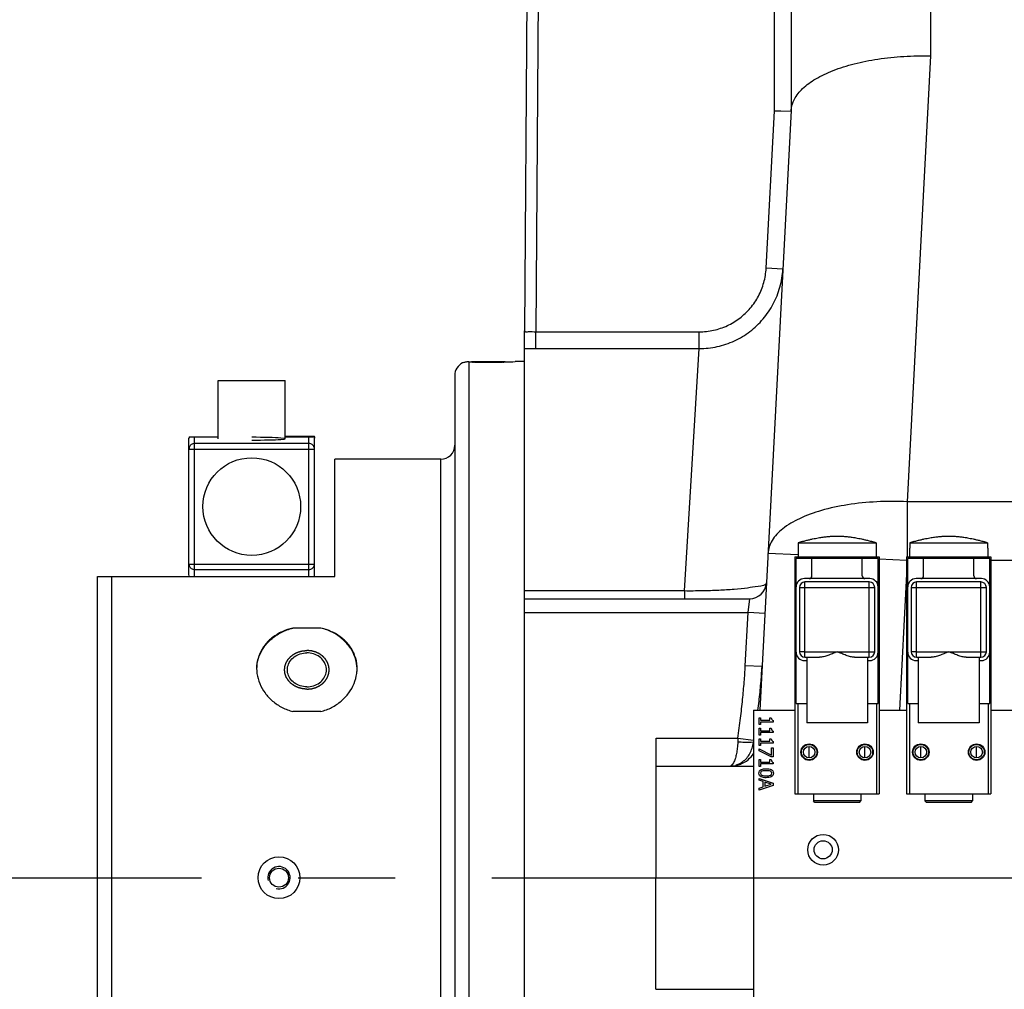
# Model space of a CAD drawing. Header units: millimetres. Extents: x 8 to 399, y 9 to 282.
# Tile 19 of 36: x 73 to 90, y 216 to 234. Entities that reach past the tile are written whole.
import ezdxf

# ---------------------------------------------------------------- set-up
doc = ezdxf.new("R2010")
doc.units = ezdxf.units.MM
doc.header["$LTSCALE"] = 23.1
doc.linetypes.add('CENTER', pattern=[0.6, 0.375, -0.075, 0.075, -0.075])
doc.layers.get('0').update_dxf_attribs({"linetype": 'CONTINUOUS'})
doc.layers.add('02___PRT_ALL_AXES', color=7, linetype='CONTINUOUS')
doc.layers.add('02__ASM_ALL_AXES', color=7, linetype='CONTINUOUS')

msp = doc.modelspace()

# ---------------------------------------------------------------- linework, layer by layer
at = {"color": 7, "linetype": 'Continuous'}
for p, q in [((86.53437, 240.72077), (86.53437, 231.968)), ((89.03437, 240.50946), (89.03437, 232.94741)), ((81.80739, 235.17139), (81.75985, 228.01826)), ((82.00753, 235.19316), (81.95975, 228.00238)), ((86.23438, 231.96419), (86.23438, 234.24079)), ((89.03437, 232.94741), (88.6157, 224.95864)), ((86.53499, 231.968), (85.97175, 221.22077)), ((86.08645, 229.14159), (86.23438, 231.96419)), ((86.23438, 231.96419), (86.34916, 231.96118)), ((86.34916, 231.96118), (86.53437, 231.95633)), ((86.38604, 229.12589), (86.08645, 229.14159)), ((81.75787, 227.98582), (81.7593, 228.00198)), ((81.75787, 227.98581), (81.7593, 228.00198)), ((81.75916, 228.00043), (81.75787, 227.9863)), ((81.75787, 208.72097), (81.75787, 227.9863)), ((81.75986, 228.01877), (81.75916, 228.00043)), ((81.7593, 228.00198), (81.75985, 228.01826)), ((81.95975, 227.70294), (81.95975, 228.00238)), ((81.95975, 228.00238), (84.88787, 228.00238)), ((84.88787, 227.70294), (84.88787, 228.00238)), ((81.95975, 227.70294), (84.88787, 227.70294)), ((84.62424, 223.35852), (84.88787, 227.70294)), ((80.80787, 227.47077), (81.40788, 227.47077)), ((80.50787, 227.22077), (80.50787, 209.22077)), ((75.74537, 223.64377), (75.74537, 226.09776)), ((75.74805, 226.12077), (76.27038, 226.12077)), ((75.84538, 223.62077), (75.84538, 226.12077)), ((77.89538, 225.99976), (75.84538, 225.99976)), ((77.47038, 226.13327), (77.9927, 226.13327)), ((77.47038, 226.12077), (77.9927, 226.12077)), ((77.89538, 223.62077), (77.89538, 226.13327)), ((77.9927, 226.12077), (77.9927, 226.13327)), ((77.99537, 223.64377), (77.99537, 226.09776)), ((75.74537, 225.89985), (77.99537, 225.89985)), ((78.35788, 223.62077), (78.35788, 225.72077)), ((80.25787, 210.72077), (80.25787, 225.72077)), ((88.6157, 224.95864), (88.6157, 223.97077)), ((95.51301, 224.95864), (88.6157, 224.95864)), ((86.66004, 224.12829), (86.65788, 224.12829)), ((86.66004, 224.22077), (86.66004, 224.12829)), ((86.66004, 224.22077), (88.05571, 224.22077)), ((88.05571, 224.22077), (88.05571, 224.12829)), ((88.05787, 224.12829), (88.05571, 224.12829)), ((88.66004, 224.12829), (88.65788, 224.12829)), ((88.66004, 224.22077), (88.66004, 224.12829)), ((88.66004, 224.22077), (90.05571, 224.22077)), ((90.05571, 224.22077), (90.05571, 224.12829)), ((90.05787, 224.12829), (90.05571, 224.12829)), ((86.65788, 224.0047), (86.11913, 224.03293)), ((86.60287, 223.97077), (86.60287, 219.72077)), ((86.60287, 223.97077), (88.11288, 223.97077)), ((86.62287, 221.34077), (86.62287, 223.94077)), ((88.09288, 223.94077), (86.62287, 223.94077)), ((86.65287, 223.97077), (86.65287, 223.94077)), ((86.90788, 223.63077), (86.90788, 223.94077)), ((87.80787, 223.63077), (87.80787, 223.94077)), ((88.06288, 223.97077), (88.06288, 223.94077)), ((88.09288, 221.34077), (88.09288, 223.94077)), ((88.59932, 223.90295), (88.11066, 223.92856)), ((88.11288, 223.97077), (88.11288, 219.72077)), ((88.60287, 223.97077), (88.60287, 219.72077)), ((88.60287, 223.97077), (90.11288, 223.97077)), ((88.62287, 221.34077), (88.62287, 223.94077)), ((90.09288, 223.94077), (88.62287, 223.94077)), ((88.65287, 223.97077), (88.65287, 223.94077)), ((88.90788, 223.63077), (88.90788, 223.94077)), ((89.80787, 223.63077), (89.80787, 223.94077)), ((90.06288, 223.97077), (90.06288, 223.94077)), ((90.09288, 221.34077), (90.09288, 223.94077)), ((90.11288, 223.97077), (90.11288, 219.72077)), ((92.60287, 223.90209), (90.11288, 223.90209)), ((75.74537, 223.84169), (77.99537, 223.84169)), ((75.84538, 223.74177), (77.89538, 223.74177)), ((74.10788, 210.97077), (74.10788, 223.62077)), ((74.10788, 223.62077), (78.35788, 223.62077)), ((74.35788, 223.62077), (74.35788, 210.72077)), ((87.94288, 223.58077), (86.77287, 223.58077)), ((88.60287, 223.65693), (88.47542, 221.22077)), ((89.94288, 223.58077), (88.77287, 223.58077)), ((84.62424, 223.35852), (81.75787, 223.35852)), ((84.62424, 223.35852), (84.62424, 223.22077)), ((86.68287, 223.42077), (86.68287, 222.27077)), ((86.68287, 223.42077), (88.03288, 223.42077)), ((86.78288, 222.17077), (86.78288, 223.52077)), ((87.93287, 223.52077), (86.78288, 223.52077)), ((87.93287, 222.17077), (87.93287, 223.52077)), ((88.03288, 222.27077), (88.03288, 223.42077)), ((88.68287, 223.42077), (88.68287, 222.27077)), ((88.68287, 223.42077), (90.03288, 223.42077)), ((88.78288, 222.17077), (88.78288, 223.52077)), ((89.93287, 223.52077), (88.78288, 223.52077)), ((89.93287, 222.17077), (89.93287, 223.52077)), ((90.03288, 222.27077), (90.03288, 223.42077)), ((81.75787, 223.22077), (85.79187, 223.22077)), ((85.76307, 222.97091), (85.79187, 223.22077)), ((81.75787, 222.97077), (85.76306, 222.97091)), ((85.71319, 222.01931), (85.76306, 222.97091)), ((86.06264, 222.95507), (85.76305, 222.97077)), ((86.78288, 222.27077), (86.68287, 222.27077)), ((87.93287, 222.27077), (88.03288, 222.27077)), ((88.78288, 222.27077), (88.68287, 222.27077)), ((89.93287, 222.27077), (90.03288, 222.27077)), ((86.01277, 222.0036), (85.71319, 222.01931)), ((86.77287, 222.11077), (86.81288, 222.11077)), ((87.90287, 222.11077), (87.94288, 222.11077)), ((88.77287, 222.11077), (88.81288, 222.11077)), ((89.90287, 222.11077), (89.94288, 222.11077)), ((86.62287, 221.34077), (86.81288, 221.34077)), ((86.65287, 221.34077), (86.65287, 219.72077)), ((87.90287, 221.34077), (88.09288, 221.34077)), ((88.06288, 221.34077), (88.06288, 219.72077)), ((88.62287, 221.34077), (88.81288, 221.34077)), ((88.65287, 221.34077), (88.65287, 219.72077)), ((89.90287, 221.34077), (90.09288, 221.34077)), ((90.06288, 221.34077), (90.06288, 219.72077)), ((85.85788, 221.22077), (85.85788, 204.00688)), ((85.85788, 221.22077), (86.60287, 221.22077)), ((85.96268, 220.96477), (85.96268, 221.08673)), ((85.96268, 221.08673), (85.9882, 221.08673)), ((85.9882, 221.08673), (85.9882, 221.04135)), ((86.15575, 221.04135), (86.15575, 221.08673)), ((86.15575, 221.08673), (86.17864, 221.08673)), ((88.11288, 221.22077), (88.60287, 221.22077)), ((90.11288, 221.22077), (92.60287, 221.22077)), ((85.9882, 220.96477), (85.96268, 220.96477)), ((85.96268, 220.77717), (85.96268, 220.89913)), ((85.96268, 220.89913), (85.9882, 220.89913)), ((85.9882, 221.04135), (86.15575, 221.04135)), ((85.9882, 221.00914), (85.9882, 220.96477)), ((86.21349, 221.00914), (85.9882, 221.00914)), ((85.9882, 220.89913), (85.9882, 220.85375)), ((86.15575, 220.85375), (86.15575, 220.89913)), ((86.15575, 220.89913), (86.17864, 220.89913)), ((86.21349, 221.03507), (86.21349, 221.00914)), ((84.11452, 218.22077), (84.11452, 220.72077)), ((84.11452, 220.72077), (85.581, 220.72077)), ((85.581, 220.72077), (85.85788, 220.68339)), ((85.9882, 220.77717), (85.96268, 220.77717)), ((85.96268, 220.58957), (85.96268, 220.71153)), ((85.96268, 220.71153), (85.9882, 220.71153)), ((85.9882, 220.85375), (86.15575, 220.85375)), ((85.9882, 220.82154), (85.9882, 220.77717)), ((86.21349, 220.82154), (85.9882, 220.82154)), ((85.9882, 220.71153), (85.9882, 220.66615)), ((86.15575, 220.66615), (86.15575, 220.71153)), ((86.15575, 220.71153), (86.17864, 220.71153)), ((86.21349, 220.84747), (86.21349, 220.82154)), ((85.9882, 220.58957), (85.96268, 220.58957)), ((85.96268, 220.49475), (85.96268, 220.53041)), ((85.96268, 220.53041), (86.1833, 220.41615)), ((85.9882, 220.66615), (86.15575, 220.66615)), ((85.9882, 220.63393), (85.9882, 220.58957)), ((86.21349, 220.63393), (85.9882, 220.63393)), ((86.1833, 220.41615), (86.1833, 220.5452)), ((86.1833, 220.5452), (86.21268, 220.5452)), ((86.21268, 220.5452), (86.21268, 220.38657)), ((86.21349, 220.65987), (86.21349, 220.63393)), ((86.85788, 220.36742), (86.85788, 220.57412)), ((87.85788, 220.36742), (87.85788, 220.57412)), ((88.85788, 220.36742), (88.85788, 220.57412)), ((89.85788, 220.36742), (89.85788, 220.57412)), ((86.1752, 220.38657), (85.96268, 220.49475)), ((86.21268, 220.38657), (86.1752, 220.38657)), ((84.11452, 220.22077), (85.85788, 220.22077)), ((85.96268, 220.21436), (85.96268, 220.33632)), ((85.96268, 220.33632), (85.9882, 220.33632)), ((85.9882, 220.21436), (85.96268, 220.21436)), ((85.9882, 220.33632), (85.9882, 220.29094)), ((85.9882, 220.29094), (86.15575, 220.29094)), ((85.9882, 220.25873), (85.9882, 220.21436)), ((86.21349, 220.25873), (85.9882, 220.25873)), ((86.15575, 220.29094), (86.15575, 220.33632)), ((86.15575, 220.33632), (86.17864, 220.33632)), ((86.21349, 220.28466), (86.21349, 220.25873)), ((85.96268, 219.967), (85.96268, 220.00063)), ((85.96268, 220.00063), (86.21268, 219.91635)), ((86.03257, 219.94431), (85.96268, 219.967)), ((86.21268, 219.87543), (85.96268, 219.79115)), ((85.96268, 219.8262), (86.03257, 219.84889)), ((85.96268, 219.79115), (85.96268, 219.8262)), ((86.03257, 219.84889), (86.03257, 219.94431)), ((86.06094, 219.93519), (86.06094, 219.858)), ((86.17864, 219.8967), (86.06094, 219.93519)), ((86.06094, 219.858), (86.17864, 219.8967)), ((86.21268, 219.91635), (86.21268, 219.87543)), ((86.60287, 219.72077), (88.11288, 219.72077)), ((88.60287, 219.72077), (90.11288, 219.72077)), ((87.78288, 219.59577), (86.93287, 219.59577)), ((86.95788, 219.57077), (86.93288, 219.59577)), ((87.75787, 219.57077), (86.95788, 219.57077)), ((87.75787, 219.57077), (87.78287, 219.59577)), ((89.78288, 219.59577), (88.93287, 219.59577)), ((88.95788, 219.57077), (88.93288, 219.59577)), ((89.75787, 219.57077), (88.95788, 219.57077)), ((89.75787, 219.57077), (89.78287, 219.59577)), ((81.75787, 218.22077), (139.23438, 218.22077)), ((84.10788, 216.22077), (84.10788, 218.22077)), ((84.10788, 216.22077), (85.85788, 216.22077))]:
    msp.add_line(p, q, dxfattribs=at)
at = {"color": 2, "linetype": 'Continuous'}
for p, q in [((80.80787, 227.46226), (80.80787, 227.47077)), ((81.40788, 227.46226), (81.40788, 227.47077))]:
    msp.add_line(p, q, dxfattribs=at)
at = {"color": 7, "linetype": 'Continuous'}
msp.add_lwpolyline([(85.581, 220.72077), (85.5794, 220.6889), (85.57811, 220.65719)], dxfattribs=at)
for centre, radius in [((86.85788, 220.47077), 0.1475), ((86.85788, 220.47077), 0.1375), ((86.85788, 220.47077), 0.10335), ((87.85788, 220.47077), 0.1475), ((87.85788, 220.47077), 0.1375), ((87.85788, 220.47077), 0.10335), ((88.85788, 220.47077), 0.1475), ((88.85788, 220.47077), 0.1375), ((88.85788, 220.47077), 0.10335), ((89.85788, 220.47077), 0.1475), ((89.85788, 220.47077), 0.1375), ((89.85788, 220.47077), 0.10335), ((87.10788, 218.72077), 0.275), ((87.10788, 218.72077), 0.1625)]:
    msp.add_circle(centre, radius, dxfattribs=at)
for centre, radius, start, end in [((81.95915, 235.99304), 8.2901, 268.608806, 270.004178), ((80.75787, 227.22077), 0.25, 115.841933, 180), ((80.25787, 225.97077), 0.25, 270, 360), ((87.44203, 221.84902), 2.49734, 106.500696, 108.247867), ((87.27372, 221.84902), 2.49734, 71.752133, 73.499304), ((89.44203, 221.84902), 2.49734, 106.500696, 108.247867), ((89.27372, 221.84902), 2.49734, 71.752133, 73.499304), ((86.77287, 223.43077), 0.15, 90, 180), ((86.85788, 223.63077), 0.05, 270, 360), ((87.85788, 223.63077), 0.05, 180, 270), ((87.94288, 223.43077), 0.15, 0, 90), ((88.77287, 223.43077), 0.15, 90, 180), ((88.85788, 223.63077), 0.05, 270, 360), ((89.85788, 223.63077), 0.05, 180, 270), ((89.94288, 223.43077), 0.15, 0, 90), ((85.79187, 223.52077), 0.3, 270, 357), ((86.78288, 223.42077), 0.1, 90, 180), ((87.93287, 223.42077), 0.1, 0, 90), ((88.78288, 223.42077), 0.1, 90, 180), ((89.93287, 223.42077), 0.1, 0, 90), ((86.77287, 222.26077), 0.15, 180, 270), ((86.78288, 222.27077), 0.1, 180, 270), ((87.93287, 222.27077), 0.1, 270, 360), ((87.94288, 222.26077), 0.15, 270, 360), ((88.77287, 222.26077), 0.15, 180, 270), ((88.78288, 222.27077), 0.1, 180, 270), ((89.93287, 222.27077), 0.1, 270, 360), ((89.94288, 222.26077), 0.15, 270, 360), ((85.44484, 220.72077), 0.5, 291.751831, 327.157912), ((85.42811, 220.62222), 0.40128, 288.076065, 298.129269)]:
    msp.add_arc(centre, radius, start, end, dxfattribs=at)
at = {"color": 2, "linetype": 'Continuous'}
msp.add_arc((77.35788, 218.22077), 0.2, 255, 195, dxfattribs=at)
at = {"color": 7, "linetype": 'Continuous'}
for points, start_tangent, end_tangent in [([(86.53499, 231.968), (86.59233, 232.16957), (86.74092, 232.36072), (86.9752, 232.5343), (87.2864, 232.68383), (87.66289, 232.80373), (88.09058, 232.88953), (88.55351, 232.93803), (89.03437, 232.94741)], (0.05233596, 0.99862953), (0.99976871, -0.02150661)), ([(84.88787, 228.00238), (85.14497, 228.0303), (85.39151, 228.11338), (85.61459, 228.24787), (85.80345, 228.42734), (85.94919, 228.64328), (86.04504, 228.88551), (86.08645, 229.14159)], (0.99999998, 0.00020822), (0.05233252, 0.99862971)), ([(84.88787, 227.70294), (85.21062, 227.7381), (85.51816, 227.8419), (85.7963, 228.00955), (86.03196, 228.23324), (86.21404, 228.50254), (86.33394, 228.80475), (86.38604, 229.12589)], (1, 0.00005923), (0.05233683, 0.99862949)), ([(81.75985, 228.01827), (81.83146, 228.00755)], (0.00997562, -0.99995024), (0.99309741, 0.11729255)), ([(81.83146, 228.00755), (81.95975, 228.00238)], (0.99309741, 0.11729255), (0.99995026, 0.00997422)), ([(75.84538, 225.99976), (75.81444, 225.99486), (75.78657, 225.98066), (75.76446, 225.95856), (75.75027, 225.93071), (75.74537, 225.89985)], (-1, -0.00000001), (0, -1)), ([(75.74805, 226.12077), (75.74567, 226.10549), (75.74662, 226.0981)], (-0.22964619, -0.97327418), (0.26276382, -0.96486018)), ([(77.99537, 225.89985), (77.99048, 225.93071), (77.97629, 225.95856), (77.95418, 225.98066), (77.92631, 225.99486), (77.89538, 225.99976)], (0, 1), (-1, 0.00000001)), ([(77.9927, 226.12077), (77.99508, 226.10549), (77.99413, 226.0981)], (0.22964619, -0.97327418), (-0.26276382, -0.96486018)), ([(88.6157, 224.95864), (88.06775, 224.95648), (87.54647, 224.90292), (87.07731, 224.80057), (86.68315, 224.65441), (86.3832, 224.47159), (86.19209, 224.26101), (86.11913, 224.03293)], (-0.99907475, 0.0430076), (-0.05233596, -0.99862953)), ([(86.73272, 224.24351), (86.7998, 224.26237), (86.86163, 224.27797), (86.91864, 224.29089), (86.97121, 224.30156), (87.0197, 224.31037), (87.06445, 224.31762), (87.10576, 224.32356), (87.14389, 224.32842), (87.17906, 224.33236), (87.21138, 224.33552), (87.24093, 224.33802), (87.26775, 224.33994), (87.29182, 224.34136), (87.31312, 224.34235), (87.33178, 224.34295), (87.34931, 224.34325), (87.36689, 224.34325), (87.38443, 224.34294), (87.40313, 224.34233), (87.42445, 224.34133), (87.44854, 224.3399), (87.47536, 224.33797), (87.5049, 224.33547), (87.5372, 224.33231), (87.57233, 224.32836), (87.61043, 224.3235), (87.6517, 224.31755), (87.69641, 224.31031), (87.74486, 224.3015), (87.79738, 224.29083), (87.85433, 224.27792), (87.91609, 224.26233), (87.98303, 224.24351)], (0.95881659, 0.28402597), (0.95881659, -0.28402596)), ([(88.73272, 224.24351), (88.7998, 224.26237), (88.86163, 224.27797), (88.91864, 224.29089), (88.97121, 224.30156), (89.0197, 224.31037), (89.06445, 224.31762), (89.10576, 224.32356), (89.14389, 224.32842), (89.17906, 224.33236), (89.21138, 224.33552), (89.24093, 224.33802), (89.26775, 224.33994), (89.29182, 224.34136), (89.31312, 224.34235), (89.33178, 224.34295), (89.34931, 224.34325), (89.36689, 224.34325), (89.38443, 224.34294), (89.40313, 224.34233), (89.42445, 224.34133), (89.44854, 224.3399), (89.47536, 224.33797), (89.5049, 224.33547), (89.5372, 224.33231), (89.57233, 224.32836), (89.61043, 224.3235), (89.6517, 224.31755), (89.69641, 224.31031), (89.74486, 224.3015), (89.79738, 224.29083), (89.85433, 224.27792), (89.91609, 224.26233), (89.98303, 224.24351)], (0.95881659, 0.28402597), (0.95881659, -0.28402596)), ([(75.74537, 223.84169), (75.75027, 223.81082), (75.76446, 223.78298), (75.78657, 223.76087), (75.81444, 223.74668), (75.84538, 223.74177)], (0, -1), (1, -0.00000001)), ([(77.89538, 223.74177), (77.92631, 223.74668), (77.95418, 223.76087), (77.97629, 223.78298), (77.99048, 223.81082), (77.99537, 223.84169)], (1, 0.00000001), (0, 1)), ([(75.74805, 223.62077), (75.74567, 223.63604), (75.74662, 223.64343)], (-0.22964619, 0.97327418), (0.26276382, 0.96486018)), ([(77.9927, 223.62077), (77.99508, 223.63604), (77.99413, 223.64343)], (0.22964619, 0.97327418), (-0.26276382, 0.96486018)), ([(86.09146, 223.50507), (85.9411, 223.44063), (85.75483, 223.41063), (85.51511, 223.38646), (85.23779, 223.36934), (84.93729, 223.35993), (84.62424, 223.35852)], (-0.05241032, -0.99862563), (-0.9999642, 0.00846132)), ([(85.581, 220.72077), (85.62736, 221.08042), (85.66518, 221.41563), (85.69384, 221.72812), (85.71319, 222.01931)], (0.13378151, 0.99101085), (0.05235165, 0.99862871)), ([(85.94004, 221.22064), (85.95961, 221.38268), (85.99188, 221.7032), (86.01278, 222.00369)], (0.12570555, 0.9920676), (0.052341, 0.99862927)), ([(86.17864, 221.08673), (86.21349, 221.03507)], (0, -1), (0.99681528, -0.07974522)), ([(86.17864, 220.89913), (86.21349, 220.84747)], (0, -1), (0.99681528, -0.07974522)), ([(86.17864, 220.71153), (86.21349, 220.65987)], (0, -1), (0.99681528, -0.07974522)), ([(85.57811, 220.65719), (85.56946, 220.53938), (85.55542, 220.446), (85.54633, 220.40438)], (-0.03682444, -0.99932175), (-0.23560896, -0.97184794)), ([(85.57811, 220.65719), (85.69758, 220.64955), (85.8601, 220.65719)], (0.99592131, -0.09022611), (0.96438589, 0.26449926)), ([(85.61729, 220.26833), (85.66398, 220.2974), (85.73838, 220.36568), (85.79439, 220.446), (85.83501, 220.53938), (85.85846, 220.6434)], (0.88234762, 0.4705982), (0.1296335, 0.99156198)), ([(85.54633, 220.40438), (85.536, 220.36569), (85.51007, 220.2974), (85.4517, 220.22726)], (-0.23560896, -0.97184794), (-0.89092005, -0.45416017)), ([(85.9981, 220.15787), (86.08747, 220.17263)], (0.90510875, 0.42518014), (1, 0)), ([(86.08747, 220.17263), (86.17738, 220.15796)], (1, 0), (0.90554645, -0.42424713)), ([(86.17864, 220.33632), (86.21349, 220.28466)], (0, -1), (0.99681528, -0.07974522)), ([(85.95741, 220.09261), (85.96872, 220.13391)], (0, 1), (0.56020793, 0.82835203)), ([(85.96874, 220.05121), (85.95741, 220.09261)], (-0.56183759, 0.82724756), (0, 1)), ([(85.96872, 220.13391), (85.9981, 220.15787)], (0.56020793, 0.82835203), (0.90510875, 0.42518014)), ([(85.9977, 220.02759), (85.96874, 220.05121)], (-0.90455631, 0.42635417), (-0.56183759, 0.82724756)), ([(86.01211, 220.13008), (85.98517, 220.09261)], (-0.93632918, -0.35112344), (0, -1)), ([(85.98517, 220.09261), (86.0115, 220.05573)], (0, -1), (0.93334561, -0.35897908)), ([(86.08768, 220.01278), (85.9977, 220.02759)], (-1, 0), (-0.90455631, 0.42635417)), ([(86.0115, 220.05573), (86.08768, 220.04682)], (0.93056595, -0.36612431), (1, 0)), ([(86.08747, 220.13859), (86.01211, 220.13008)], (-1, 0), (-0.93405183, -0.35713747)), ([(86.16365, 220.12988), (86.08747, 220.13859)], (-0.92949071, 0.36884552), (-1, 0)), ([(86.08768, 220.04682), (86.16406, 220.05594)], (1, 0), (0.92949071, 0.36884552)), ([(86.1781, 220.02821), (86.08768, 220.01278)], (-0.89907274, -0.43779929), (-1, 0)), ([(86.18999, 220.09261), (86.16365, 220.12988)], (0, 1), (-0.92847669, 0.37139068)), ([(86.16406, 220.05594), (86.18999, 220.09261)], (0.92949071, 0.36884552), (0, 1)), ([(86.17738, 220.15796), (86.20643, 220.13429)], (0.90554645, -0.42424713), (0.56010381, -0.82842243)), ([(86.20642, 220.05166), (86.1781, 220.02821)], (-0.56197786, -0.82715227), (-0.89907273, -0.43779929)), ([(86.21774, 220.09261), (86.20642, 220.05166)], (0, -1), (-0.56197786, -0.82715227)), ([(86.20643, 220.13429), (86.21774, 220.09261)], (0.56010381, -0.82842243), (0, -1))]:
    msp.add_spline(points, degree=3, dxfattribs=dict(at, start_tangent=start_tangent, end_tangent=end_tangent))
at = {"color": 2, "linetype": 'Continuous'}
for points, start_tangent, end_tangent in [([(77.85787, 221.59936), (77.83845, 221.60101), (77.82874, 221.60183), (77.81903, 221.60266), (77.80932, 221.60348), (77.7996, 221.6043), (77.79475, 221.60472), (77.78989, 221.60513), (77.78747, 221.60534), (77.78504, 221.60554), (77.78261, 221.60575), (77.7814, 221.60585), (77.78079, 221.6059), (77.78018, 221.60595), (77.7796, 221.60611), (77.77901, 221.60626), (77.77785, 221.60656), (77.77551, 221.60718), (77.77317, 221.60779), (77.77084, 221.6084), (77.76617, 221.60962), (77.7615, 221.61084), (77.75216, 221.61328), (77.74281, 221.61572), (77.73347, 221.61817), (77.72413, 221.62061), (77.71946, 221.62183), (77.71479, 221.62305), (77.71245, 221.62366), (77.71012, 221.62427), (77.70778, 221.62488), (77.70661, 221.62519), (77.70603, 221.62534), (77.70545, 221.62549), (77.70491, 221.62574), (77.70437, 221.62599), (77.70329, 221.62649), (77.70114, 221.62748), (77.69898, 221.62847), (77.69683, 221.62946), (77.69252, 221.63145), (77.68821, 221.63343), (77.6796, 221.6374), (77.67098, 221.64136), (77.66237, 221.64533), (77.65375, 221.6493), (77.64944, 221.65128), (77.64513, 221.65327), (77.64298, 221.65426), (77.64083, 221.65525), (77.63867, 221.65624), (77.6376, 221.65674), (77.63706, 221.65699), (77.63652, 221.65723), (77.63604, 221.65757), (77.63556, 221.65792), (77.6346, 221.6586), (77.63268, 221.65996), (77.63075, 221.66132), (77.62883, 221.66268), (77.62499, 221.66541), (77.62115, 221.66813), (77.61346, 221.67358), (77.60578, 221.67903), (77.59809, 221.68447), (77.5904, 221.68992), (77.58656, 221.69265), (77.58272, 221.69537), (77.5808, 221.69673), (77.57888, 221.69809), (77.57695, 221.69946), (77.57599, 221.70014), (77.57551, 221.70048), (77.57503, 221.70082), (77.57465, 221.70123), (77.57426, 221.70163), (77.57348, 221.70245), (77.57194, 221.70408), (77.57039, 221.70572), (77.56884, 221.70735), (77.56574, 221.71061), (77.56264, 221.71388), (77.55645, 221.72041), (77.55026, 221.72694), (77.54406, 221.73347), (77.53787, 221.74), (77.53477, 221.74326), (77.53168, 221.74653), (77.53013, 221.74816), (77.52858, 221.7498), (77.52703, 221.75143), (77.52626, 221.75224), (77.52587, 221.75265), (77.52548, 221.75306), (77.52519, 221.75353), (77.5249, 221.75399), (77.52433, 221.75492), (77.52318, 221.75678), (77.52202, 221.75865), (77.52087, 221.76051), (77.51856, 221.76423), (77.51626, 221.76796), (77.51165, 221.7754), (77.50704, 221.78285), (77.50242, 221.7903), (77.49781, 221.79775), (77.49551, 221.80147), (77.4932, 221.8052), (77.49205, 221.80706), (77.4909, 221.80892), (77.48974, 221.81078), (77.48917, 221.81171), (77.48888, 221.81218), (77.48859, 221.81264), (77.48841, 221.81315), (77.48823, 221.81365), (77.48788, 221.81466), (77.48716, 221.81668), (77.48645, 221.8187), (77.48574, 221.82072), (77.48431, 221.82477), (77.48288, 221.82881), (77.48003, 221.83689), (77.47718, 221.84497), (77.47433, 221.85305), (77.47147, 221.86113), (77.47005, 221.86517), (77.46862, 221.86921), (77.46791, 221.87123), (77.46719, 221.87326), (77.46648, 221.87528), (77.46612, 221.87629), (77.46594, 221.87679), (77.46577, 221.8773), (77.4657, 221.87783), (77.46564, 221.87837), (77.46552, 221.87944), (77.46527, 221.88158), (77.46503, 221.88372), (77.46478, 221.88586), (77.46429, 221.89013), (77.46379, 221.89441), (77.46281, 221.90297), (77.46182, 221.91153), (77.46083, 221.92009), (77.45985, 221.92865), (77.45935, 221.93293), (77.45886, 221.93721), (77.45861, 221.93935), (77.45837, 221.94149), (77.45812, 221.94363), (77.458, 221.9447), (77.45794, 221.94523), (77.45788, 221.94577), (77.45793, 221.94629), (77.45799, 221.94682), (77.45811, 221.94787), (77.45835, 221.94997), (77.45859, 221.95207), (77.45883, 221.95418), (77.4593, 221.95838), (77.45978, 221.96259), (77.46073, 221.971), (77.46168, 221.97941), (77.46264, 221.98782), (77.46359, 221.99623), (77.46406, 222.00044), (77.46454, 222.00464), (77.46478, 222.00674), (77.46502, 222.00885), (77.46525, 222.01095), (77.46537, 222.012), (77.46543, 222.01253), (77.46549, 222.01305), (77.46567, 222.01356), (77.46585, 222.01406), (77.4662, 222.01507), (77.4669, 222.0171), (77.46761, 222.01912), (77.46831, 222.02114), (77.46972, 222.02519), (77.47113, 222.02923), (77.47395, 222.03732), (77.47677, 222.04541), (77.4796, 222.0535), (77.48242, 222.06159), (77.48383, 222.06564), (77.48524, 222.06968), (77.48594, 222.07171), (77.48665, 222.07373), (77.48735, 222.07575), (77.4877, 222.07676), (77.48788, 222.07727), (77.48806, 222.07777), (77.48834, 222.07824), (77.48863, 222.07871), (77.4892, 222.07964), (77.49035, 222.0815), (77.49149, 222.08337), (77.49264, 222.08524), (77.49493, 222.08897), (77.49722, 222.0927), (77.5018, 222.10016), (77.50638, 222.10762), (77.51096, 222.11508), (77.51554, 222.12254), (77.51783, 222.12627), (77.52013, 222.13001), (77.52127, 222.13187), (77.52242, 222.13374), (77.52356, 222.1356), (77.52413, 222.13653), (77.52442, 222.137), (77.52471, 222.13747), (77.5251, 222.13788), (77.52549, 222.1383), (77.52628, 222.13913), (77.52785, 222.1408), (77.52942, 222.14246), (77.531, 222.14412), (77.53414, 222.14745), (77.53729, 222.15078), (77.54358, 222.15744), (77.54987, 222.16409), (77.55616, 222.17075), (77.56245, 222.1774), (77.5656, 222.18073), (77.56874, 222.18406), (77.57031, 222.18572), (77.57189, 222.18739), (77.57346, 222.18905), (77.57425, 222.18988), (77.57464, 222.1903), (77.57503, 222.19072), (77.5755, 222.19105), (77.57597, 222.19139), (77.57692, 222.19206), (77.5788, 222.1934), (77.58069, 222.19474), (77.58257, 222.19608), (77.58634, 222.19876), (77.59011, 222.20144), (77.59765, 222.20681), (77.60519, 222.21217), (77.61274, 222.21754), (77.62028, 222.2229), (77.62405, 222.22558), (77.62782, 222.22826), (77.6297, 222.22961), (77.63159, 222.23095), (77.63347, 222.23229), (77.63441, 222.23296), (77.63489, 222.23329), (77.63536, 222.23363), (77.63589, 222.23388), (77.63643, 222.23413), (77.63751, 222.23463), (77.63966, 222.23562), (77.64181, 222.23662), (77.64396, 222.23762), (77.64826, 222.23962), (77.65256, 222.24162), (77.66116, 222.24561), (77.66976, 222.2496), (77.67836, 222.2536), (77.68696, 222.25759), (77.69126, 222.25959), (77.69556, 222.26158), (77.69771, 222.26258), (77.69986, 222.26358), (77.70201, 222.26458), (77.70308, 222.26508), (77.70362, 222.26533), (77.70416, 222.26558), (77.70474, 222.26573), (77.70532, 222.26589), (77.70649, 222.26619), (77.70882, 222.26681), (77.71116, 222.26743), (77.71349, 222.26805), (77.71815, 222.26928), (77.72282, 222.27052), (77.73215, 222.27299), (77.74148, 222.27546), (77.75082, 222.27793), (77.76015, 222.2804), (77.76481, 222.28164), (77.76948, 222.28287), (77.77181, 222.28349), (77.77415, 222.28411), (77.77648, 222.28472), (77.77765, 222.28503), (77.77823, 222.28519), (77.77881, 222.28534), (77.77943, 222.2854), (77.78005, 222.28545), (77.78128, 222.28556), (77.78375, 222.28577), (77.78622, 222.28598), (77.78869, 222.2862), (77.79364, 222.28662), (77.79858, 222.28705), (77.80846, 222.28791), (77.81834, 222.28876), (77.82823, 222.28961), (77.83811, 222.29047), (77.85787, 222.29218)], (-0.99641414, 0.08461004), (0.9962848, 0.08611964)), ([(77.85787, 221.59936), (77.8773, 221.60101), (77.88701, 221.60183), (77.89672, 221.60266), (77.90643, 221.60348), (77.91615, 221.6043), (77.921, 221.60472), (77.92586, 221.60513), (77.92828, 221.60534), (77.93071, 221.60554), (77.93314, 221.60575), (77.93435, 221.60585), (77.93496, 221.6059), (77.93557, 221.60595), (77.93615, 221.60611), (77.93674, 221.60626), (77.9379, 221.60656), (77.94024, 221.60718), (77.94258, 221.60779), (77.94491, 221.6084), (77.94958, 221.60962), (77.95425, 221.61084), (77.96359, 221.61328), (77.97294, 221.61572), (77.98228, 221.61817), (77.99162, 221.62061), (77.99629, 221.62183), (78.00096, 221.62305), (78.0033, 221.62366), (78.00563, 221.62427), (78.00797, 221.62488), (78.00914, 221.62519), (78.00972, 221.62534), (78.0103, 221.62549), (78.01084, 221.62574), (78.01138, 221.62599), (78.01246, 221.62649), (78.01461, 221.62748), (78.01677, 221.62847), (78.01892, 221.62946), (78.02323, 221.63145), (78.02754, 221.63343), (78.03615, 221.6374), (78.04477, 221.64136), (78.05338, 221.64533), (78.062, 221.6493), (78.06631, 221.65128), (78.07062, 221.65327), (78.07277, 221.65426), (78.07492, 221.65525), (78.07708, 221.65624), (78.07815, 221.65674), (78.07869, 221.65699), (78.07923, 221.65723), (78.07971, 221.65757), (78.08019, 221.65792), (78.08115, 221.6586), (78.08307, 221.65996), (78.085, 221.66132), (78.08692, 221.66268), (78.09076, 221.66541), (78.0946, 221.66813), (78.10229, 221.67358), (78.10997, 221.67903), (78.11766, 221.68447), (78.12535, 221.68992), (78.12919, 221.69265), (78.13303, 221.69537), (78.13495, 221.69673), (78.13687, 221.69809), (78.1388, 221.69946), (78.13976, 221.70014), (78.14024, 221.70048), (78.14072, 221.70082), (78.1411, 221.70123), (78.14149, 221.70163), (78.14227, 221.70245), (78.14381, 221.70408), (78.14536, 221.70572), (78.14691, 221.70735), (78.15001, 221.71061), (78.15311, 221.71388), (78.1593, 221.72041), (78.16549, 221.72694), (78.17169, 221.73347), (78.17788, 221.74), (78.18098, 221.74326), (78.18407, 221.74653), (78.18562, 221.74816), (78.18717, 221.7498), (78.18872, 221.75143), (78.18949, 221.75224), (78.18988, 221.75265), (78.19027, 221.75306), (78.19056, 221.75353), (78.19085, 221.75399), (78.19142, 221.75492), (78.19257, 221.75678), (78.19373, 221.75865), (78.19488, 221.76051), (78.19719, 221.76423), (78.19949, 221.76796), (78.2041, 221.7754), (78.20871, 221.78285), (78.21333, 221.7903), (78.21794, 221.79775), (78.22024, 221.80147), (78.22255, 221.8052), (78.2237, 221.80706), (78.22485, 221.80892), (78.22601, 221.81078), (78.22658, 221.81171), (78.22687, 221.81218), (78.22716, 221.81264), (78.22734, 221.81315), (78.22752, 221.81365), (78.22787, 221.81466), (78.22859, 221.81668), (78.2293, 221.8187), (78.23001, 221.82072), (78.23144, 221.82477), (78.23287, 221.82881), (78.23572, 221.83689), (78.23857, 221.84497), (78.24142, 221.85305), (78.24428, 221.86113), (78.2457, 221.86517), (78.24713, 221.86921), (78.24784, 221.87123), (78.24856, 221.87326), (78.24927, 221.87528), (78.24963, 221.87629), (78.24981, 221.87679), (78.24998, 221.8773), (78.25005, 221.87783), (78.25011, 221.87837), (78.25023, 221.87944), (78.25048, 221.88158), (78.25072, 221.88372), (78.25097, 221.88586), (78.25146, 221.89013), (78.25196, 221.89441), (78.25294, 221.90297), (78.25393, 221.91153), (78.25492, 221.92009), (78.2559, 221.92865), (78.2564, 221.93293), (78.25689, 221.93721), (78.25714, 221.93935), (78.25738, 221.94149), (78.25763, 221.94363), (78.25775, 221.9447), (78.25781, 221.94523), (78.25787, 221.94577), (78.25782, 221.94629), (78.25776, 221.94682), (78.25764, 221.94787), (78.2574, 221.94997), (78.25716, 221.95207), (78.25692, 221.95418), (78.25645, 221.95838), (78.25597, 221.96259), (78.25502, 221.971), (78.25407, 221.97941), (78.25311, 221.98782), (78.25216, 221.99623), (78.25169, 222.00044), (78.25121, 222.00464), (78.25097, 222.00674), (78.25073, 222.00885), (78.2505, 222.01095), (78.25038, 222.012), (78.25032, 222.01253), (78.25026, 222.01305), (78.25008, 222.01356), (78.2499, 222.01406), (78.24955, 222.01507), (78.24885, 222.0171), (78.24814, 222.01912), (78.24744, 222.02114), (78.24603, 222.02519), (78.24462, 222.02923), (78.2418, 222.03732), (78.23898, 222.04541), (78.23615, 222.0535), (78.23333, 222.06159), (78.23192, 222.06564), (78.23051, 222.06968), (78.22981, 222.07171), (78.2291, 222.07373), (78.2284, 222.07575), (78.22805, 222.07676), (78.22787, 222.07727), (78.22769, 222.07777), (78.22741, 222.07824), (78.22712, 222.07871), (78.22655, 222.07964), (78.2254, 222.0815), (78.22426, 222.08337), (78.22311, 222.08524), (78.22082, 222.08897), (78.21853, 222.0927), (78.21395, 222.10016), (78.20937, 222.10762), (78.20479, 222.11508), (78.20021, 222.12254), (78.19792, 222.12627), (78.19562, 222.13001), (78.19448, 222.13187), (78.19333, 222.13374), (78.19219, 222.1356), (78.19162, 222.13653), (78.19133, 222.137), (78.19104, 222.13747), (78.19065, 222.13788), (78.19026, 222.1383), (78.18947, 222.13913), (78.1879, 222.1408), (78.18633, 222.14246), (78.18475, 222.14412), (78.18161, 222.14745), (78.17846, 222.15078), (78.17217, 222.15744), (78.16588, 222.16409), (78.15959, 222.17075), (78.1533, 222.1774), (78.15015, 222.18073), (78.14701, 222.18406), (78.14544, 222.18572), (78.14386, 222.18739), (78.14229, 222.18905), (78.1415, 222.18988), (78.14111, 222.1903), (78.14072, 222.19072), (78.14025, 222.19105), (78.13978, 222.19139), (78.13883, 222.19206), (78.13695, 222.1934), (78.13506, 222.19474), (78.13318, 222.19608), (78.12941, 222.19876), (78.12564, 222.20144), (78.1181, 222.20681), (78.11056, 222.21217), (78.10301, 222.21754), (78.09547, 222.2229), (78.0917, 222.22558), (78.08793, 222.22826), (78.08605, 222.22961), (78.08416, 222.23095), (78.08228, 222.23229), (78.08134, 222.23296), (78.08086, 222.23329), (78.08039, 222.23363), (78.07986, 222.23388), (78.07932, 222.23413), (78.07824, 222.23463), (78.07609, 222.23562), (78.07394, 222.23662), (78.07179, 222.23762), (78.06749, 222.23962), (78.06319, 222.24162), (78.05459, 222.24561), (78.04599, 222.2496), (78.03739, 222.2536), (78.02879, 222.25759), (78.02449, 222.25959), (78.02019, 222.26158), (78.01804, 222.26258), (78.01589, 222.26358), (78.01374, 222.26458), (78.01267, 222.26508), (78.01213, 222.26533), (78.01159, 222.26558), (78.01101, 222.26573), (78.01043, 222.26589), (78.00926, 222.26619), (78.00693, 222.26681), (78.00459, 222.26743), (78.00226, 222.26805), (77.9976, 222.26928), (77.99293, 222.27052), (77.9836, 222.27299), (77.97427, 222.27546), (77.96493, 222.27793), (77.9556, 222.2804), (77.95094, 222.28164), (77.94627, 222.28287), (77.94394, 222.28349), (77.9416, 222.28411), (77.93927, 222.28472), (77.9381, 222.28503), (77.93752, 222.28519), (77.93694, 222.28534), (77.93632, 222.2854), (77.9357, 222.28545), (77.93447, 222.28556), (77.932, 222.28577), (77.92953, 222.28598), (77.92706, 222.2862), (77.92211, 222.28662), (77.91717, 222.28705), (77.90729, 222.28791), (77.89741, 222.28876), (77.88752, 222.28961), (77.87764, 222.29047), (77.85787, 222.29218)], (0.99641414, 0.08461004), (-0.9962848, 0.08611964))]:
    msp.add_spline(points, degree=3, dxfattribs=dict(at, start_tangent=start_tangent, end_tangent=end_tangent))
at = {"layer": '02___PRT_ALL_AXES', "color": 7, "linetype": 'Continuous'}
for p, q in [((80.65397, 227.44577), (80.6489, 227.44577)), ((80.75787, 227.46387), (80.75787, 208.97077)), ((80.86059, 227.46055), (80.84587, 227.46096)), ((81.36988, 227.46096), (81.35956, 227.46067)), ((81.60788, 227.47077), (81.59133, 227.46989)), ((81.75787, 227.47077), (81.60788, 227.47077)), ((76.27038, 226.08743), (76.27038, 227.13198)), ((76.27038, 227.13198), (77.47038, 227.13198)), ((77.47038, 226.08743), (77.47038, 227.13198)), ((80.25787, 225.72077), (78.35788, 225.72077)), ((86.65788, 224.12829), (86.65788, 223.97077)), ((88.05787, 224.12829), (88.05787, 223.97077)), ((88.65788, 224.12829), (88.65788, 223.97077)), ((90.05787, 224.12829), (90.05787, 223.97077)), ((78.10788, 222.69452), (77.60788, 222.69452)), ((86.78288, 222.27077), (87.93287, 222.27077)), ((86.78288, 222.17077), (87.04323, 222.17077)), ((86.81288, 222.17077), (86.81288, 220.99577)), ((87.67252, 222.17077), (87.93287, 222.17077)), ((87.90287, 222.17077), (87.90287, 220.99577)), ((88.78288, 222.27077), (89.93287, 222.27077)), ((88.78288, 222.17077), (89.04323, 222.17077)), ((88.81288, 222.17077), (88.81288, 220.99577)), ((89.67252, 222.17077), (89.93287, 222.17077)), ((89.90287, 222.17077), (89.90287, 220.99577)), ((78.10788, 221.19702), (77.60788, 221.19702)), ((87.90287, 220.99577), (86.81288, 220.99577)), ((89.90287, 220.99577), (88.81288, 220.99577)), ((86.93287, 219.72077), (86.93287, 219.59577)), ((87.78288, 219.72077), (87.78288, 219.59577)), ((88.93287, 219.72077), (88.93287, 219.59577)), ((89.78288, 219.72077), (89.78288, 219.59577))]:
    msp.add_line(p, q, dxfattribs=at)
for centre, radius in [((76.87037, 224.87077), 0.875), ((77.35788, 218.22077), 0.375), ((77.35788, 218.22077), 0.17)]:
    msp.add_circle(centre, radius, dxfattribs=at)
for centre, radius, start, end in [((81.10868, 236.72814), 9.27091, 267.831444, 268.138917), ((81.1084, 236.71958), 9.26235, 268.138927, 268.375774), ((81.10788, 236.69709), 9.23985, 268.466422, 271.560879), ((81.10735, 236.71947), 9.26223, 271.624178, 271.8611), ((81.10661, 236.74099), 9.28377, 271.861371, 272.992895), ((77.63898, 221.97081), 0.68109, 180.00388, 182.101667), ((78.07677, 221.97081), 0.68109, 357.898333, 359.996118), ((85.44486, 220.72077), 0.5, 270, 292.087672)]:
    msp.add_arc(centre, radius, start, end, dxfattribs=at)
msp.add_ellipse((76.87037, 226.08743), major_axis=(-0.6, 0), ratio=0.04166667, start_param=1.57079632, end_param=4.71238898, dxfattribs=at)
for points, start_tangent, end_tangent in [([(80.75787, 227.46387), (80.73266, 227.46359), (80.70955, 227.46111), (80.65397, 227.44577)], (-0.99928385, 0.03783894), (-0.92593523, -0.37768235)), ([(77.60788, 222.69452), (77.41399, 222.62831), (77.24401, 222.52628), (77.10767, 222.3931), (77.01268, 222.23541), (76.96401, 222.06126), (76.95789, 221.97077)], (-0.97377526, -0.22751206), (0.00004725, -1)), ([(76.95833, 221.97034), (76.98763, 222.14454), (77.07494, 222.33016), (77.21402, 222.49036), (77.39567, 222.61455), (77.60788, 222.69452)], (0.03674504, 0.99932467), (0.97004708, 0.24291697)), ([(78.75786, 221.97077), (78.75174, 222.06126), (78.70307, 222.23541), (78.60808, 222.3931), (78.47174, 222.52628), (78.30176, 222.62831), (78.10788, 222.69452)], (0.00004728, 1), (-0.97377526, 0.22751206)), ([(78.75742, 221.97034), (78.72812, 222.14454), (78.64081, 222.33016), (78.50173, 222.49036), (78.32008, 222.61455), (78.10788, 222.69452)], (-0.03674501, 0.99932467), (-0.97004708, 0.24291697)), ([(77.50792, 221.94577), (77.51319, 221.9984), (77.55477, 222.09732), (77.6329, 222.17796), (77.73817, 222.2306), (77.85787, 222.24888)], (0, 1), (1, 0)), ([(78.20783, 221.94577), (78.20256, 221.9984), (78.16098, 222.09732), (78.08285, 222.17796), (77.97758, 222.2306), (77.85787, 222.24888)], (0, 1), (-1, 0)), ([(87.35788, 222.27077), (87.31484, 222.2524), (87.27321, 222.235), (87.23273, 222.2188), (87.19321, 222.20409), (87.15445, 222.19123), (87.11644, 222.18078), (87.07925, 222.17354), (87.04323, 222.17077)], (-0.91921773, -0.39374962), (-1, 0)), ([(87.67252, 222.17077), (87.6361, 222.1736), (87.59828, 222.18102), (87.55973, 222.19171), (87.52079, 222.20472), (87.48156, 222.21937), (87.44165, 222.23536), (87.40059, 222.25253), (87.35788, 222.27077)], (-1, 0), (-0.91921773, 0.39374962)), ([(89.35788, 222.27077), (89.31484, 222.2524), (89.27321, 222.235), (89.23273, 222.2188), (89.19321, 222.20409), (89.15445, 222.19123), (89.11644, 222.18078), (89.07925, 222.17354), (89.04323, 222.17077)], (-0.91921773, -0.39374962), (-1, 0)), ([(89.67252, 222.17077), (89.6361, 222.1736), (89.59828, 222.18102), (89.55973, 222.19171), (89.52079, 222.20472), (89.48156, 222.21937), (89.44165, 222.23536), (89.40059, 222.25253), (89.35788, 222.27077)], (-1, 0), (-0.91921773, 0.39374962)), ([(76.95835, 221.94584), (76.96401, 221.87954), (77.01268, 221.69975), (77.10767, 221.53194), (77.24401, 221.38632), (77.41399, 221.27225), (77.60788, 221.19702)], (0.0366535, -0.99932803), (0.96610745, -0.25814027)), ([(77.85787, 221.64266), (77.73817, 221.66094), (77.6329, 221.71357), (77.55477, 221.79421), (77.51319, 221.89313), (77.50792, 221.94577)], (-1, 0), (0, 1)), ([(77.85787, 221.64266), (77.97758, 221.66094), (78.08285, 221.71357), (78.16098, 221.79421), (78.20256, 221.89313), (78.20783, 221.94577)], (1, 0), (0, 1)), ([(78.10788, 221.19702), (78.30176, 221.27225), (78.47174, 221.38632), (78.60808, 221.53194), (78.70307, 221.69975), (78.75174, 221.87954), (78.7574, 221.94584)], (0.96610745, 0.25814027), (0.0366535, 0.99932803))]:
    msp.add_spline(points, degree=3, dxfattribs=dict(at, start_tangent=start_tangent, end_tangent=end_tangent))
at = {"layer": '02__ASM_ALL_AXES', "color": 7, "linetype": 'CENTER'}
msp.add_line((67.30938, 218.22077), (161.28438, 218.22077), dxfattribs=at)

doc.saveas('drawing.dxf')
